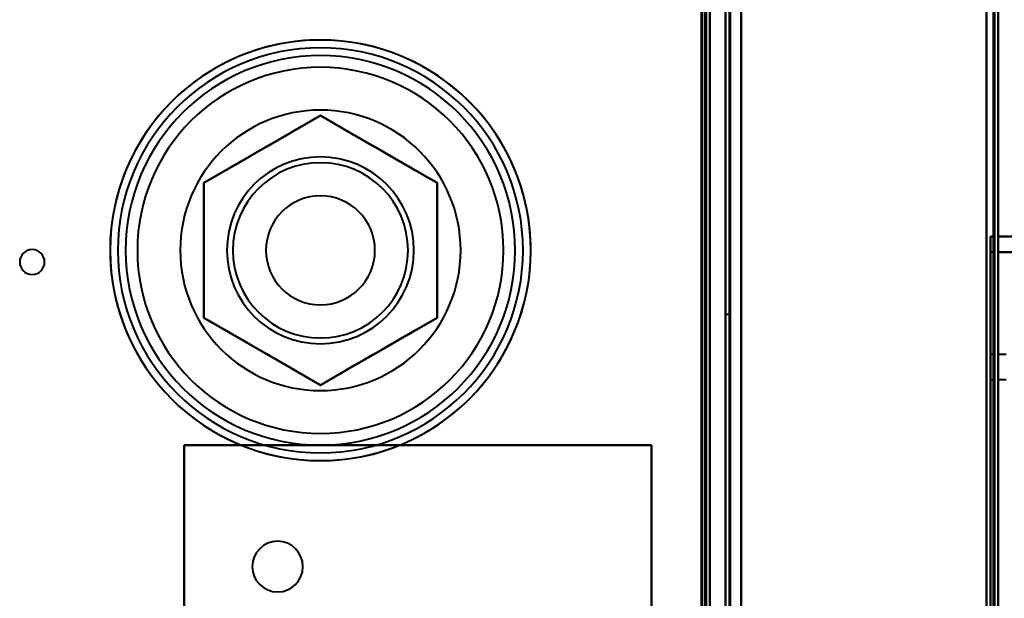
# Model space of a CAD drawing. Header units: millimetres. Extents: x -1442 to 3067, y -120 to 1010.
# Tile 65 of 71: x 236 to 363, y 818 to 892. Entities that reach past the tile are written whole.
import ezdxf

# ---------------------------------------------------------------- set-up
doc = ezdxf.new("R2010")
doc.units = ezdxf.units.MM
doc.layers.add('A-GENM', color=13, linetype='Continuous', lineweight=40)
doc.layers.add('G-IMPT', color=8, linetype='Continuous', lineweight=40)

# ---------------------------------------------------------------- blocks, each defined once
blk = doc.blocks.new('Maintenance r21 - Maintenance r21-751643-Gauche')
at = {"layer": 'A-GENM'}
for p, q in [((361.5, 1.65), (361.5, 939.65)), ((361.5, 939.65), (361.5, 1.65))]:
    blk.add_line(p, q, dxfattribs=at)
blk = doc.blocks.new('NEXA 700 CALQUES_dwg-751640-Gauche')
at = {"layer": 'G-IMPT'}
for p, q in [((362, 128.97), (362, 937.77)), ((362, 128.97), (362, 937.77)), ((327, 937.27), (327, 129.47)), ((327, 937.27), (327, 129.47)), ((325, 810.67), (325, 902.77)), ((324.5, 129.47), (324.5, 902.27)), ((361.5, 864.64), (361, 864.64)), ((361, 864.64), (361, 862.64)), ((361, 864.64), (361, 862.64)), ((361, 862.64), (361, 864.64)), ((361, 862.64), (361, 864.64)), ((361.5, 864.64), (361.5, 862.64)), ((361.5, 864.64), (361.5, 862.64)), ((361.5, 862.64), (361.5, 864.64)), ((361.5, 862.64), (361.5, 864.64)), ((365, 864.64), (362, 864.64)), ((362, 862.64), (362, 864.64)), ((362, 862.64), (362, 864.64)), ((362, 864.64), (362, 862.64)), ((362, 864.64), (362, 862.64)), ((327.5, 854.64), (327, 854.64)), ((327, 854.64), (327, 829.64)), ((327, 829.64), (327, 854.64)), ((327.5, 829.64), (327.5, 854.64)), ((327.5, 854.64), (327.5, 829.64)), ((361.5, 849.49), (361, 849.49)), ((361, 849.49), (361, 846.29)), ((361, 849.49), (361, 846.29)), ((361, 846.29), (361, 849.49)), ((361, 846.29), (361, 849.49)), ((361.5, 849.49), (361.5, 847.89)), ((361.5, 846.29), (361.5, 849.49)), ((361.5, 847.89), (361.5, 849.49)), ((363, 849.49), (362, 849.49)), ((362, 849.49), (362, 846.29)), ((362, 849.49), (362, 847.89)), ((362, 847.89), (362, 849.49)), ((361.5, 847.89), (361.5, 846.29)), ((361.5, 846.29), (361.5, 847.89)), ((362, 847.89), (362, 846.29)), ((362, 846.29), (362, 847.89)), ((361, 846.29), (361.5, 846.29)), ((362, 846.29), (363, 846.29)), ((327, 829.64), (327, 804.64)), ((327, 804.64), (327, 829.64)), ((327.5, 804.64), (327.5, 829.64)), ((327.5, 829.64), (327.5, 804.64))]:
    blk.add_line(p, q, dxfattribs=at)
at = {"layer": 'G-IMPT', "flags": 128}
for points in [[(329, 128.97), (329, 331.17), (329, 533.37), (329, 735.57), (329, 937.77)], [(329, 937.77), (329, 735.57), (329, 533.37), (329, 331.17), (329, 128.97)], [(329, 937.77), (329, 735.57), (329, 533.37), (329, 331.17), (329, 128.97)], [(329, 128.97), (329, 331.17), (329, 533.37), (329, 735.57), (329, 937.77)], [(329, 937.77), (329, 906), (329, 874.22), (329, 842.45), (329, 810.67)], [(329, 810.67), (329, 842.45), (329, 874.22), (329, 906), (329, 937.77)], [(329, 810.67), (329, 842.45), (329, 874.22), (329, 906), (329, 937.77)], [(329, 937.77), (329, 906), (329, 874.22), (329, 842.45), (329, 810.67)], [(361.4, 937.77), (361.4, 735.57), (361.4, 533.37), (361.4, 331.17), (361.4, 128.97)], [(361.4, 128.97), (361.4, 331.17), (361.4, 533.37), (361.4, 735.57), (361.4, 937.77)], [(361.4, 128.97), (361.4, 331.17), (361.4, 533.37), (361.4, 735.57), (361.4, 937.77)], [(361.4, 937.77), (361.4, 735.57), (361.4, 533.37), (361.4, 331.17), (361.4, 128.97)], [(361.4, 937.77), (361.4, 735.57), (361.4, 533.37), (361.4, 331.17), (361.4, 128.97)], [(361.4, 128.97), (361.4, 331.17), (361.4, 533.37), (361.4, 735.57), (361.4, 937.77)], [(361.4, 128.97), (361.4, 331.17), (361.4, 533.37), (361.4, 735.57), (361.4, 937.77)], [(361.4, 937.77), (361.4, 735.57), (361.4, 533.37), (361.4, 331.17), (361.4, 128.97)], [(361.4, 128.97), (361.4, 331.17), (361.4, 533.37), (361.4, 735.57), (361.4, 937.77)], [(361.4, 937.77), (361.4, 735.57), (361.4, 533.37), (361.4, 331.17), (361.4, 128.97)], [(361.4, 937.77), (361.4, 735.57), (361.4, 533.37), (361.4, 331.17), (361.4, 128.97)], [(361.4, 128.97), (361.4, 331.17), (361.4, 533.37), (361.4, 735.57), (361.4, 937.77)], [(361.5, 937.77), (361.5, 735.57), (361.5, 533.37), (361.5, 331.17), (361.5, 128.97)], [(361.5, 128.97), (361.5, 331.17), (361.5, 533.37), (361.5, 735.57), (361.5, 937.77)], [(361.5, 128.97), (361.5, 331.17), (361.5, 533.37), (361.5, 735.57), (361.5, 937.77)], [(361.5, 937.77), (361.5, 735.57), (361.5, 533.37), (361.5, 331.17), (361.5, 128.97)], [(362, 128.97), (362, 331.17), (362, 533.37), (362, 735.57), (362, 937.77)], [(362, 937.77), (362, 735.57), (362, 533.37), (362, 331.17), (362, 128.97)], [(362, 128.97), (362, 331.17), (362, 533.37), (362, 735.57), (362, 937.77)], [(362, 937.77), (362, 735.57), (362, 533.37), (362, 331.17), (362, 128.97)], [(362, 937.77), (362, 735.57), (362, 533.37), (362, 331.17), (362, 128.97)], [(362, 128.97), (362, 331.17), (362, 533.37), (362, 735.57), (362, 937.77)], [(362, 937.77), (362, 735.57), (362, 533.37), (362, 331.17), (362, 128.97)], [(362, 128.97), (362, 331.17), (362, 533.37), (362, 735.57), (362, 937.77)], [(327, 937.27), (327, 735.32), (327, 533.37), (327, 331.42), (327, 129.47)], [(327, 129.47), (327, 331.42), (327, 533.37), (327, 735.32), (327, 937.27)], [(327, 129.47), (327, 331.42), (327, 533.37), (327, 735.32), (327, 937.27)], [(327, 937.27), (327, 735.32), (327, 533.37), (327, 331.42), (327, 129.47)], [(327, 937.27), (327, 735.32), (327, 533.37), (327, 331.42), (327, 129.47)], [(327, 129.47), (327, 331.42), (327, 533.37), (327, 735.32), (327, 937.27)], [(327, 129.47), (327, 331.42), (327, 533.37), (327, 735.32), (327, 937.27)], [(327, 937.27), (327, 735.32), (327, 533.37), (327, 331.42), (327, 129.47)], [(327.5, 937.27), (327.5, 735.32), (327.5, 533.37), (327.5, 331.42), (327.5, 129.47)], [(327.5, 129.47), (327.5, 331.42), (327.5, 533.37), (327.5, 735.32), (327.5, 937.27)], [(327.5, 129.47), (327.5, 331.42), (327.5, 533.37), (327.5, 735.32), (327.5, 937.27)], [(327.5, 937.27), (327.5, 735.32), (327.5, 533.37), (327.5, 331.42), (327.5, 129.47)], [(327.6, 129.47), (327.6, 331.42), (327.6, 533.37), (327.6, 735.32), (327.6, 937.27)], [(327.6, 937.27), (327.6, 735.32), (327.6, 533.37), (327.6, 331.42), (327.6, 129.47)], [(327.6, 937.27), (327.6, 735.32), (327.6, 533.37), (327.6, 331.42), (327.6, 129.47)], [(327.6, 129.47), (327.6, 331.42), (327.6, 533.37), (327.6, 735.32), (327.6, 937.27)], [(327.6, 129.47), (327.6, 331.42), (327.6, 533.37), (327.6, 735.32), (327.6, 937.27)], [(327.6, 937.27), (327.6, 735.32), (327.6, 533.37), (327.6, 331.42), (327.6, 129.47)], [(327.6, 937.27), (327.6, 735.32), (327.6, 533.37), (327.6, 331.42), (327.6, 129.47)], [(327.6, 129.47), (327.6, 331.42), (327.6, 533.37), (327.6, 735.32), (327.6, 937.27)], [(327.6, 937.27), (327.6, 735.32), (327.6, 533.37), (327.6, 331.42), (327.6, 129.47)], [(327.6, 129.47), (327.6, 331.42), (327.6, 533.37), (327.6, 735.32), (327.6, 937.27)], [(327.6, 129.47), (327.6, 331.42), (327.6, 533.37), (327.6, 735.32), (327.6, 937.27)], [(327.6, 937.27), (327.6, 735.32), (327.6, 533.37), (327.6, 331.42), (327.6, 129.47)], [(329, 129.47), (329, 331.42), (329, 533.37), (329, 735.32), (329, 937.27)], [(329, 937.27), (329, 735.32), (329, 533.37), (329, 331.42), (329, 129.47)], [(329, 937.27), (329, 735.32), (329, 533.37), (329, 331.42), (329, 129.47)], [(329, 129.47), (329, 331.42), (329, 533.37), (329, 735.32), (329, 937.27)], [(329, 937.27), (329, 735.32), (329, 533.37), (329, 331.42), (329, 129.47)], [(329, 129.47), (329, 331.42), (329, 533.37), (329, 735.32), (329, 937.27)], [(329, 129.47), (329, 331.42), (329, 533.37), (329, 735.32), (329, 937.27)], [(329, 937.27), (329, 735.32), (329, 533.37), (329, 331.42), (329, 129.47)], [(360.5, 937.27), (360.5, 735.32), (360.5, 533.37), (360.5, 331.42), (360.5, 129.47)], [(360.5, 129.47), (360.5, 331.42), (360.5, 533.37), (360.5, 735.32), (360.5, 937.27)], [(360.5, 937.27), (360.5, 735.32), (360.5, 533.37), (360.5, 331.42), (360.5, 129.47)], [(360.5, 129.47), (360.5, 331.42), (360.5, 533.37), (360.5, 735.32), (360.5, 937.27)], [(360.5, 937.27), (360.5, 735.32), (360.5, 533.37), (360.5, 331.42), (360.5, 129.47)], [(360.5, 129.47), (360.5, 331.42), (360.5, 533.37), (360.5, 735.32), (360.5, 937.27)], [(360.5, 129.47), (360.5, 331.42), (360.5, 533.37), (360.5, 735.32), (360.5, 937.27)], [(360.5, 937.27), (360.5, 735.32), (360.5, 533.37), (360.5, 331.42), (360.5, 129.47)], [(360.5, 129.47), (360.5, 331.42), (360.5, 533.37), (360.5, 735.32), (360.5, 937.27)], [(360.5, 937.27), (360.5, 735.32), (360.5, 533.37), (360.5, 331.42), (360.5, 129.47)], [(360.5, 937.27), (360.5, 735.32), (360.5, 533.37), (360.5, 331.42), (360.5, 129.47)], [(360.5, 129.47), (360.5, 331.42), (360.5, 533.37), (360.5, 735.32), (360.5, 937.27)], [(360.5, 129.47), (360.5, 331.42), (360.5, 533.37), (360.5, 735.32), (360.5, 937.27)], [(360.5, 937.27), (360.5, 735.32), (360.5, 533.37), (360.5, 331.42), (360.5, 129.47)], [(360.5, 937.27), (360.5, 735.32), (360.5, 533.37), (360.5, 331.42), (360.5, 129.47)], [(360.5, 129.47), (360.5, 331.42), (360.5, 533.37), (360.5, 735.32), (360.5, 937.27)], [(324.4, 810.67), (324.4, 833.7), (324.4, 856.72), (324.4, 879.75), (324.4, 902.77)], [(324.4, 902.77), (324.4, 879.75), (324.4, 856.72), (324.4, 833.7), (324.4, 810.67)], [(324.4, 810.67), (324.4, 833.7), (324.4, 856.72), (324.4, 879.75), (324.4, 902.77)], [(324.4, 902.77), (324.4, 879.75), (324.4, 856.72), (324.4, 833.7), (324.4, 810.67)], [(324.4, 810.67), (324.4, 833.7), (324.4, 856.72), (324.4, 879.75), (324.4, 902.77)], [(324.4, 902.77), (324.4, 879.75), (324.4, 856.72), (324.4, 833.7), (324.4, 810.67)], [(324.5, 902.77), (324.5, 879.75), (324.5, 856.72), (324.5, 833.7), (324.5, 810.67)], [(324.5, 810.67), (324.5, 833.7), (324.5, 856.72), (324.5, 879.75), (324.5, 902.77)], [(325, 902.77), (325, 879.75), (325, 856.72), (325, 833.7), (325, 810.67)], [(325, 810.67), (325, 833.7), (325, 856.72), (325, 879.75), (325, 902.77)], [(325, 810.67), (325, 833.7), (325, 856.72), (325, 879.75), (325, 902.77)], [(325, 902.77), (325, 709.32), (325, 515.87), (325, 322.42), (325, 128.97)], [(325, 128.97), (325, 322.42), (325, 515.87), (325, 709.32), (325, 902.77)], [(325, 902.77), (325, 879.75), (325, 856.72), (325, 833.7), (325, 810.67)], [(325, 128.97), (325, 322.42), (325, 515.87), (325, 709.32), (325, 902.77)], [(325, 902.77), (325, 709.32), (325, 515.87), (325, 322.42), (325, 128.97)], [(323.9, 161.37), (323.9, 346.6), (323.9, 531.82), (323.9, 717.05), (323.9, 902.27)], [(323.9, 129.47), (323.9, 322.67), (323.9, 515.87), (323.9, 709.07), (323.9, 902.27)], [(323.9, 902.27), (323.9, 717.05), (323.9, 531.82), (323.9, 346.6), (323.9, 161.37)], [(323.9, 902.27), (323.9, 717.05), (323.9, 531.82), (323.9, 346.6), (323.9, 161.37)], [(323.9, 161.37), (323.9, 346.6), (323.9, 531.82), (323.9, 717.05), (323.9, 902.27)], [(323.9, 902.27), (323.9, 709.07), (323.9, 515.87), (323.9, 322.67), (323.9, 129.47)], [(324, 810.67), (324, 833.57), (324, 856.47), (324, 879.37), (324, 902.27)], [(324, 902.27), (324, 879.37), (324, 856.47), (324, 833.57), (324, 810.67)], [(324, 810.67), (324, 833.57), (324, 856.47), (324, 879.37), (324, 902.27)], [(324, 902.27), (324, 709.07), (324, 515.87), (324, 322.67), (324, 129.47)], [(324, 129.47), (324, 322.67), (324, 515.87), (324, 709.07), (324, 902.27)], [(324, 902.27), (324, 879.37), (324, 856.47), (324, 833.57), (324, 810.67)], [(324.5, 902.27), (324.5, 709.07), (324.5, 515.87), (324.5, 322.67), (324.5, 129.47)], [(324.5, 902.27), (324.5, 879.37), (324.5, 856.47), (324.5, 833.57), (324.5, 810.67)], [(324.5, 810.67), (324.5, 833.57), (324.5, 856.47), (324.5, 879.37), (324.5, 902.27)], [(324.5, 129.47), (324.5, 322.67), (324.5, 515.87), (324.5, 709.07), (324.5, 902.27)], [(324.5, 810.67), (324.5, 833.57), (324.5, 856.47), (324.5, 879.37), (324.5, 902.27)], [(324.5, 902.27), (324.5, 879.37), (324.5, 856.47), (324.5, 833.57), (324.5, 810.67)], [(324.5, 902.27), (324.5, 709.07), (324.5, 515.87), (324.5, 322.67), (324.5, 129.47)], [(324.5, 129.47), (324.5, 322.67), (324.5, 515.87), (324.5, 709.07), (324.5, 902.27)], [(324.5, 902.27), (324.5, 709.07), (324.5, 515.87), (324.5, 322.67), (324.5, 129.47)], [(324.5, 129.47), (324.5, 322.67), (324.5, 515.87), (324.5, 709.07), (324.5, 902.27)], [(324.5, 902.27), (324.5, 709.07), (324.5, 515.87), (324.5, 322.67), (324.5, 129.47)], [(324.5, 129.47), (324.5, 322.67), (324.5, 515.87), (324.5, 709.07), (324.5, 902.27)], [(275, 889.87), (273.92, 889.85), (272.84, 889.79), (271.77, 889.68), (270.7, 889.53), (269.64, 889.33), (268.58, 889.1), (267.54, 888.82), (266.51, 888.5), (265.49, 888.14), (264.49, 887.74), (263.5, 887.3), (262.53, 886.82), (261.58, 886.3), (260.66, 885.75), (259.75, 885.16), (258.88, 884.53), (258.02, 883.87), (257.2, 883.17), (256.4, 882.44), (255.63, 881.68), (254.89, 880.89), (254.19, 880.08), (253.52, 879.23), (252.88, 878.36), (252.28, 877.46), (251.72, 876.54), (251.19, 875.6), (250.7, 874.64), (250.25, 873.65), (249.83, 872.66), (249.46, 871.64), (249.13, 870.61), (248.84, 869.57), (248.6, 868.52), (248.39, 867.46), (248.23, 866.39), (248.11, 865.32), (248.03, 864.24), (248, 863.16), (248.01, 862.08), (248.06, 861.01), (248.16, 859.93), (248.3, 858.86), (248.48, 857.79), (248.71, 856.74), (248.97, 855.69), (249.28, 854.66), (249.63, 853.63), (250.02, 852.63), (250.45, 851.64), (250.92, 850.66), (251.43, 849.71), (251.97, 848.78), (252.55, 847.87), (253.17, 846.98), (253.82, 846.12), (254.51, 845.29), (255.23, 844.48), (255.98, 843.71), (256.76, 842.96), (257.57, 842.25), (258.41, 841.57), (259.28, 840.92), (260.17, 840.31), (261.08, 839.74), (262.02, 839.2), (262.97, 838.7), (263.95, 838.24), (264.95, 837.81), (265.96, 837.43), (266.98, 837.09), (268.02, 836.79), (269.07, 836.53), (270.12, 836.32), (271.19, 836.14), (272.26, 836.01), (273.34, 835.92), (274.42, 835.88), (275, 835.87)], [(275, 835.87), (276.08, 835.89), (277.16, 835.96), (278.23, 836.07), (279.3, 836.22), (280.36, 836.41), (281.42, 836.65), (282.46, 836.92), (283.49, 837.24), (284.51, 837.6), (285.51, 838), (286.5, 838.44), (287.47, 838.92), (288.42, 839.44), (289.34, 840), (290.25, 840.59), (291.12, 841.22), (291.98, 841.88), (292.8, 842.57), (293.6, 843.3), (294.37, 844.06), (295.11, 844.85), (295.81, 845.67), (296.48, 846.52), (297.12, 847.39), (297.72, 848.28), (298.28, 849.2), (298.81, 850.15), (299.3, 851.11), (299.75, 852.09), (300.17, 853.09), (300.54, 854.1), (300.87, 855.13), (301.16, 856.17), (301.4, 857.22), (301.61, 858.28), (301.77, 859.35), (301.89, 860.42), (301.97, 861.5), (302, 862.58), (301.99, 863.66), (301.94, 864.74), (301.84, 865.81), (301.7, 866.89), (301.52, 867.95), (301.29, 869.01), (301.03, 870.05), (300.72, 871.09), (300.37, 872.11), (299.98, 873.12), (299.55, 874.11), (299.08, 875.08), (298.57, 876.03), (298.03, 876.97), (297.45, 877.88), (296.83, 878.76), (296.18, 879.62), (295.49, 880.46), (294.77, 881.26), (294.02, 882.04), (293.24, 882.78), (292.43, 883.5), (291.59, 884.18), (290.72, 884.82), (289.83, 885.43), (288.92, 886.01), (287.98, 886.55), (287.03, 887.05), (286.05, 887.51), (285.05, 887.93), (284.04, 888.31), (283.02, 888.65), (281.98, 888.95), (280.93, 889.21), (279.88, 889.43), (278.81, 889.6), (277.74, 889.73), (276.66, 889.82), (275.58, 889.87), (275, 889.87)], [(260.02, 871.52), (263.76, 873.68), (267.51, 875.85), (271.25, 878.01), (275, 880.17)], [(275, 880.17), (271.25, 878.01), (267.51, 875.85), (263.76, 873.68), (260.02, 871.52)], [(260.02, 871.52), (263.76, 873.68), (267.51, 875.85), (271.25, 878.01), (275, 880.17)], [(275, 880.17), (271.25, 878.01), (267.51, 875.85), (263.76, 873.68), (260.02, 871.52)], [(260.02, 871.52), (263.76, 873.68), (267.51, 875.85), (271.25, 878.01), (275, 880.17)], [(275, 880.17), (271.25, 878.01), (267.51, 875.85), (263.76, 873.68), (260.02, 871.52)], [(275, 880.17), (278.75, 878.01), (282.49, 875.85), (286.24, 873.68), (289.98, 871.52)], [(289.98, 871.52), (286.24, 873.68), (282.49, 875.85), (278.75, 878.01), (275, 880.17)], [(275, 880.17), (278.75, 878.01), (282.49, 875.85), (286.24, 873.68), (289.98, 871.52)], [(289.98, 871.52), (286.24, 873.68), (282.49, 875.85), (278.75, 878.01), (275, 880.17)], [(275, 880.17), (278.75, 878.01), (282.49, 875.85), (286.24, 873.68), (289.98, 871.52)], [(289.98, 871.52), (286.24, 873.68), (282.49, 875.85), (278.75, 878.01), (275, 880.17)], [(260.02, 854.22), (260.02, 858.55), (260.02, 862.87), (260.02, 867.2), (260.02, 871.52)], [(260.02, 871.52), (260.02, 867.2), (260.02, 862.87), (260.02, 858.55), (260.02, 854.22)], [(260.02, 854.22), (260.02, 858.55), (260.02, 862.87), (260.02, 867.2), (260.02, 871.52)], [(260.02, 871.52), (260.02, 867.2), (260.02, 862.87), (260.02, 858.55), (260.02, 854.22)], [(260.02, 854.22), (260.02, 858.55), (260.02, 862.87), (260.02, 867.2), (260.02, 871.52)], [(260.02, 871.52), (260.02, 867.2), (260.02, 862.87), (260.02, 858.55), (260.02, 854.22)], [(289.98, 871.52), (289.98, 867.2), (289.98, 862.87), (289.98, 858.55), (289.98, 854.22)], [(289.98, 854.22), (289.98, 858.55), (289.98, 862.87), (289.98, 867.2), (289.98, 871.52)], [(289.98, 871.52), (289.98, 867.2), (289.98, 862.87), (289.98, 858.55), (289.98, 854.22)], [(289.98, 854.22), (289.98, 858.55), (289.98, 862.87), (289.98, 867.2), (289.98, 871.52)], [(289.98, 871.52), (289.98, 867.2), (289.98, 862.87), (289.98, 858.55), (289.98, 854.22)], [(289.98, 854.22), (289.98, 858.55), (289.98, 862.87), (289.98, 867.2), (289.98, 871.52)], [(361.5, 864.64), (361.37, 864.64), (361.25, 864.64), (361.12, 864.64), (361, 864.64)], [(361.5, 864.64), (361.37, 864.64), (361.25, 864.64), (361.12, 864.64), (361, 864.64)], [(361, 864.64), (361.12, 864.64), (361.25, 864.64), (361.37, 864.64), (361.5, 864.64)], [(361, 864.64), (361.12, 864.64), (361.25, 864.64), (361.37, 864.64), (361.5, 864.64)], [(362, 864.64), (362.75, 864.64), (363.5, 864.64), (364.25, 864.64), (365, 864.64)], [(365, 864.64), (364.25, 864.64), (363.5, 864.64), (362.75, 864.64), (362, 864.64)], [(362, 864.64), (362.75, 864.64), (363.5, 864.64), (364.25, 864.64), (365, 864.64)], [(365, 864.64), (364.25, 864.64), (363.5, 864.64), (362.75, 864.64), (362, 864.64)], [(361, 796.64), (361, 813.14), (361, 829.64), (361, 846.14), (361, 862.64)], [(361, 862.64), (361, 846.14), (361, 829.64), (361, 813.14), (361, 796.64)], [(361, 862.64), (361.12, 862.64), (361.25, 862.64), (361.37, 862.64), (361.5, 862.64)], [(361.5, 862.64), (361.37, 862.64), (361.25, 862.64), (361.12, 862.64), (361, 862.64)], [(361, 796.64), (361, 813.14), (361, 829.64), (361, 846.14), (361, 862.64)], [(361, 862.64), (361.12, 862.64), (361.25, 862.64), (361.37, 862.64), (361.5, 862.64)], [(361.5, 862.64), (361.37, 862.64), (361.25, 862.64), (361.12, 862.64), (361, 862.64)], [(361, 862.64), (361, 846.14), (361, 829.64), (361, 813.14), (361, 796.64)], [(361.5, 862.64), (361.5, 846.14), (361.5, 829.64), (361.5, 813.14), (361.5, 796.64)], [(361.5, 796.64), (361.5, 813.14), (361.5, 829.64), (361.5, 846.14), (361.5, 862.64)], [(361.5, 862.64), (361.5, 846.14), (361.5, 829.64), (361.5, 813.14), (361.5, 796.64)], [(361.5, 796.64), (361.5, 813.14), (361.5, 829.64), (361.5, 846.14), (361.5, 862.64)], [(362, 796.64), (362, 813.14), (362, 829.64), (362, 846.14), (362, 862.64)], [(362, 862.64), (362.75, 862.64), (363.5, 862.64), (364.25, 862.64), (365, 862.64)], [(365, 862.64), (364.25, 862.64), (363.5, 862.64), (362.75, 862.64), (362, 862.64)], [(362, 862.64), (362.75, 862.64), (363.5, 862.64), (364.25, 862.64), (365, 862.64)], [(365, 862.64), (364.25, 862.64), (363.5, 862.64), (362.75, 862.64), (362, 862.64)], [(362, 862.64), (362, 846.14), (362, 829.64), (362, 813.14), (362, 796.64)], [(362, 796.64), (362, 813.14), (362, 829.64), (362, 846.14), (362, 862.64)], [(362, 862.64), (362, 846.14), (362, 829.64), (362, 813.14), (362, 796.64)], [(275, 845.57), (271.25, 847.73), (267.51, 849.9), (263.76, 852.06), (260.02, 854.22)], [(260.02, 854.22), (263.76, 852.06), (267.51, 849.9), (271.25, 847.73), (275, 845.57)], [(275, 845.57), (271.25, 847.73), (267.51, 849.9), (263.76, 852.06), (260.02, 854.22)], [(260.02, 854.22), (263.76, 852.06), (267.51, 849.9), (271.25, 847.73), (275, 845.57)], [(275, 845.57), (271.25, 847.73), (267.51, 849.9), (263.76, 852.06), (260.02, 854.22)], [(260.02, 854.22), (263.76, 852.06), (267.51, 849.9), (271.25, 847.73), (275, 845.57)], [(289.98, 854.22), (286.24, 852.06), (282.49, 849.9), (278.75, 847.73), (275, 845.57)], [(275, 845.57), (278.75, 847.73), (282.49, 849.9), (286.24, 852.06), (289.98, 854.22)], [(289.98, 854.22), (286.24, 852.06), (282.49, 849.9), (278.75, 847.73), (275, 845.57)], [(275, 845.57), (278.75, 847.73), (282.49, 849.9), (286.24, 852.06), (289.98, 854.22)], [(289.98, 854.22), (286.24, 852.06), (282.49, 849.9), (278.75, 847.73), (275, 845.57)], [(275, 845.57), (278.75, 847.73), (282.49, 849.9), (286.24, 852.06), (289.98, 854.22)], [(257.5, 837.87), (257.5, 807.87), (257.5, 777.87), (257.5, 747.87), (257.5, 717.87)], [(317.5, 837.87), (302.5, 837.87), (287.5, 837.87), (272.5, 837.87), (257.5, 837.87)], [(257.5, 837.87), (272.5, 837.87), (287.5, 837.87), (302.5, 837.87), (317.5, 837.87)], [(317.5, 837.87), (302.5, 837.87), (287.5, 837.87), (272.5, 837.87), (257.5, 837.87)], [(257.5, 717.87), (257.5, 747.87), (257.5, 777.87), (257.5, 807.87), (257.5, 837.87)], [(257.5, 837.87), (257.5, 807.87), (257.5, 777.87), (257.5, 747.87), (257.5, 717.87)], [(257.5, 717.87), (257.5, 747.87), (257.5, 777.87), (257.5, 807.87), (257.5, 837.87)], [(257.5, 837.87), (272.5, 837.87), (287.5, 837.87), (302.5, 837.87), (317.5, 837.87)], [(257.5, 837.87), (257.5, 807.87), (257.5, 777.87), (257.5, 747.87), (257.5, 717.87)], [(317.5, 837.87), (302.5, 837.87), (287.5, 837.87), (272.5, 837.87), (257.5, 837.87)], [(257.5, 717.87), (257.5, 747.87), (257.5, 777.87), (257.5, 807.87), (257.5, 837.87)], [(257.5, 837.87), (257.5, 807.87), (257.5, 777.87), (257.5, 747.87), (257.5, 717.87)], [(257.5, 717.87), (257.5, 747.87), (257.5, 777.87), (257.5, 807.87), (257.5, 837.87)], [(257.5, 837.87), (272.5, 837.87), (287.5, 837.87), (302.5, 837.87), (317.5, 837.87)], [(257.5, 837.87), (272.5, 837.87), (287.5, 837.87), (302.5, 837.87), (317.5, 837.87)], [(317.5, 837.87), (302.5, 837.87), (287.5, 837.87), (272.5, 837.87), (257.5, 837.87)], [(317.5, 717.87), (317.5, 747.87), (317.5, 777.87), (317.5, 807.87), (317.5, 837.87)], [(317.5, 837.87), (317.5, 807.87), (317.5, 777.87), (317.5, 747.87), (317.5, 717.87)], [(317.5, 717.87), (317.5, 747.87), (317.5, 777.87), (317.5, 807.87), (317.5, 837.87)], [(317.5, 837.87), (317.5, 807.87), (317.5, 777.87), (317.5, 747.87), (317.5, 717.87)], [(317.5, 717.87), (317.5, 747.87), (317.5, 777.87), (317.5, 807.87), (317.5, 837.87)], [(317.5, 837.87), (317.5, 807.87), (317.5, 777.87), (317.5, 747.87), (317.5, 717.87)], [(317.5, 837.87), (317.5, 807.87), (317.5, 777.87), (317.5, 747.87), (317.5, 717.87)], [(317.5, 717.87), (317.5, 747.87), (317.5, 777.87), (317.5, 807.87), (317.5, 837.87)]]:
    blk.add_lwpolyline(points, dxfattribs=at)
at = {"layer": 'G-IMPT'}
for centre, radius, start, end in [((275, 862.87), 27, 90, 270), ((275, 862.87), 27, 0, 180), ((275, 862.87), 27, 0, 180), ((275, 862.87), 27, 360, 180), ((275, 862.87), 27, 90, 270), ((275, 862.87), 27, 90, 180), ((275, 862.87), 27, 360, 180), ((275, 862.87), 27, 90, 270), ((275, 862.87), 27, 360, 90), ((275, 862.87), 27, 270, 90), ((275, 862.87), 27, 0, 90), ((275, 862.87), 27, 270, 90), ((275, 862.87), 26, 0, 180), ((275, 862.87), 26, 90, 270), ((275, 862.87), 26, 360, 180), ((275, 862.87), 26, 90, 270), ((275, 862.87), 26, 360, 90), ((275, 862.87), 26, 360, 90), ((275, 862.87), 25, 0, 180), ((275, 862.87), 25, 360, 180), ((275, 862.87), 25, 0, 180), ((275, 862.87), 25, 0, 180), ((275, 862.87), 23.5, 0, 180), ((275, 862.87), 23.5, 0, 180), ((275, 862.87), 23.5, 360, 180), ((275, 862.87), 23.5, 0, 180), ((275, 862.87), 18, 90, 270), ((275, 862.87), 18, 0, 180), ((275, 862.87), 18, 360, 180), ((275, 862.87), 18, 90, 270), ((275, 862.87), 18, 360, 180), ((275, 862.87), 18, 0, 180), ((275, 862.87), 18, 360, 180), ((275, 862.87), 18, 0, 180), ((275, 862.87), 18, 270, 90), ((275, 862.87), 18, 270, 90), ((275, 862.87), 12, 0, 180), ((275, 862.87), 12, 90, 270), ((275, 862.87), 12, 0, 90), ((275, 862.87), 11.25, 0, 180), ((275, 862.87), 11.25, 360, 180), ((275, 862.87), 11.25, 0, 180), ((275, 862.87), 11.25, 90, 270), ((275, 862.87), 11.25, 360, 180), ((275, 862.87), 11.25, 360, 180), ((275, 862.87), 11.25, 0, 180), ((275, 862.87), 11.25, 0, 180), ((275, 862.87), 11.25, 270, 90), ((275, 862.87), 7, 90, 270), ((275, 862.87), 7, 0, 180), ((275, 862.87), 7, 0, 180), ((275, 862.87), 7, 0, 180), ((275, 862.87), 7, 0, 90), ((238, 861.37), 1.6, 0, 180), ((238, 861.37), 1.6, 0, 180), ((238, 861.37), 1.6, 360, 180), ((238, 861.37), 1.6, 360, 180), ((275, 862.87), 27, 180, 0), ((275, 862.87), 27, 180, 0), ((275, 862.87), 27, 180, 360), ((275, 862.87), 27, 180, 270), ((275, 862.87), 27, 180, 0), ((275, 862.87), 26, 180, 0), ((275, 862.87), 26, 180, 360), ((275, 862.87), 25, 180, 0), ((275, 862.87), 25, 180, 0), ((275, 862.87), 25, 180, 0), ((275, 862.87), 25, 180, 360), ((275, 862.87), 23.5, 180, 0), ((275, 862.87), 23.5, 180, 0), ((275, 862.87), 23.5, 180, 0), ((275, 862.87), 23.5, 180, 360), ((275, 862.87), 18, 180, 270), ((275, 862.87), 18, 180, 270), ((275, 862.87), 18, 180, 0), ((275, 862.87), 18, 180, 0), ((275, 862.87), 18, 180, 0), ((275, 862.87), 18, 180, 0), ((275, 862.87), 12, 180, 360), ((275, 862.87), 11.25, 180, 0), ((275, 862.87), 11.25, 180, 0), ((275, 862.87), 11.25, 180, 0), ((275, 862.87), 11.25, 180, 0), ((275, 862.87), 11.25, 180, 270), ((275, 862.87), 11.25, 180, 360), ((275, 862.87), 11.25, 180, 0), ((275, 862.87), 7, 180, 0), ((275, 862.87), 7, 180, 360), ((275, 862.87), 7, 180, 0), ((275, 862.87), 18, 270, 0), ((275, 862.87), 18, 270, 0), ((275, 862.87), 7, 270, 360), ((275, 862.87), 12, 270, 0), ((275, 862.87), 26, 270, 360), ((275, 862.87), 27, 270, 0), ((275, 862.87), 11.25, 270, 0), ((275, 862.87), 26, 270, 0), ((275, 862.87), 27, 270, 0), ((238, 861.37), 1.6, 180, 0), ((238, 861.37), 1.6, 180, 0), ((238, 861.37), 1.6, 180, 360), ((238, 861.37), 1.6, 180, 360), ((269.5, 822.27), 3.25, 0, 180), ((269.5, 822.27), 3.25, 0, 180), ((269.5, 822.27), 3.25, 0, 180), ((269.5, 822.27), 3.25, 0, 180), ((269.5, 822.27), 3.25, 180, 0), ((269.5, 822.27), 3.25, 180, 0), ((269.5, 822.27), 3.25, 180, 0), ((269.5, 822.27), 3.25, 180, 0)]:
    blk.add_arc(centre, radius, start, end, dxfattribs=at)
for points in [[(260.02, 871.52), (261.44, 872.38), (263.41, 873.46), (265.78, 874.83), (267.5, 875.85), (269.25, 876.84), (271.63, 878.21), (273.54, 879.37), (275, 880.17)], [(275, 880.17), (276.46, 879.37), (278.37, 878.21), (280.75, 876.84), (282.5, 875.85), (284.22, 874.83), (286.6, 873.46), (288.56, 872.38), (289.98, 871.52)], [(275, 845.57), (273.54, 846.37), (271.63, 847.54), (269.25, 848.91), (267.5, 849.89), (265.78, 850.91), (263.4, 852.29), (261.44, 853.36), (260.02, 854.22)], [(289.98, 854.22), (288.56, 853.36), (286.59, 852.29), (284.22, 850.91), (282.5, 849.89), (280.75, 848.91), (278.37, 847.54), (276.46, 846.37), (275, 845.57)]]:
    blk.add_open_spline(points, degree=3, knots=[0, 0, 0, 0, 0.25, 0.375, 0.5, 0.625, 0.75, 1, 1, 1, 1], dxfattribs=at)
for points in [[(275, 880.17), (273.61, 879.37), (270.96, 877.84), (267.51, 875.85), (264.06, 873.85), (261.4, 872.32), (260.02, 871.52)], [(289.98, 871.52), (288.6, 872.32), (285.94, 873.85), (282.49, 875.85), (279.04, 877.84), (276.39, 879.37), (275, 880.17)], [(260.02, 862.87), (260.02, 863.54), (260.02, 864.88), (260.03, 866.94), (260.03, 869.11), (260.01, 870.69), (260.02, 871.52)], [(260.02, 871.52), (260.02, 869.92), (260.02, 866.86), (260.02, 862.87), (260.02, 858.89), (260.02, 855.82), (260.02, 854.22)], [(289.98, 871.52), (289.99, 870.69), (289.97, 869.11), (289.97, 866.94), (289.98, 864.88), (289.98, 863.54), (289.98, 862.87)], [(289.98, 854.22), (289.98, 855.82), (289.98, 858.89), (289.98, 862.87), (289.98, 866.86), (289.98, 869.92), (289.98, 871.52)], [(260.02, 854.22), (260.01, 855.05), (260.03, 856.63), (260.03, 858.81), (260.02, 860.87), (260.02, 862.2), (260.02, 862.87)], [(289.98, 862.87), (289.98, 862.2), (289.98, 860.87), (289.97, 858.81), (289.97, 856.63), (289.99, 855.05), (289.98, 854.22)], [(260.02, 854.22), (261.4, 853.42), (264.06, 851.89), (267.51, 849.9), (270.96, 847.9), (273.61, 846.37), (275, 845.57)], [(275, 845.57), (276.39, 846.37), (279.04, 847.9), (282.49, 849.9), (285.94, 851.89), (288.6, 853.42), (289.98, 854.22)]]:
    blk.add_open_spline(points, degree=3, dxfattribs=at)

msp = doc.modelspace()

# ---------------------------------------------------------------- block references
at = {"layer": 'A-GENM'}
msp.add_blockref('Maintenance r21 - Maintenance r21-751643-Gauche', (0, 0), dxfattribs=at)
at = {"layer": 'G-IMPT'}
msp.add_blockref('NEXA 700 CALQUES_dwg-751640-Gauche', (0, 0), dxfattribs=at)

doc.saveas('drawing.dxf')
